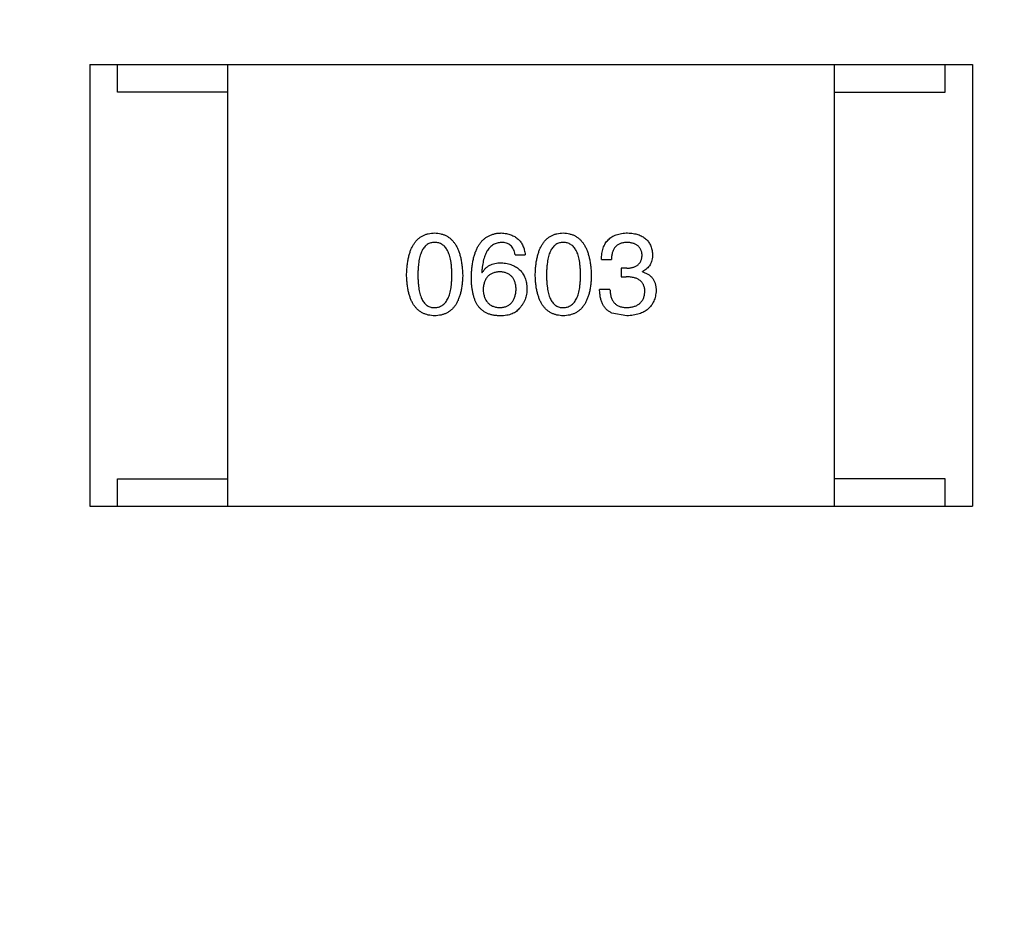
# Model space of a CAD drawing. Header units: millimetres. Extents: x 718 to 1157, y -195 to -52.
# Tile 132 of 156: x 1088.17 to 1089.95, y -114.8 to -113.16. Entities that reach past the tile are written whole.
import ezdxf

# ---------------------------------------------------------------- set-up
doc = ezdxf.new("R2010")
doc.units = ezdxf.units.MM
doc.header["$LTSCALE"] = 1.21
doc.header["$MEASUREMENT"] = 0
doc.header["$PDMODE"] = 3
doc.header["$PDSIZE"] = 0.3125
doc.layers.get('0').update_dxf_attribs({"linetype": 'CONTINUOUS'})
doc.layers.get('DEFPOINTS').update_dxf_attribs({"linetype": 'CONTINUOUS'})
doc.layers.add('Dim', color=3, linetype='CONTINUOUS', lineweight=25)
doc.styles.get("Standard").update_dxf_attribs({"font": 'txt', "width": 0.8})
doc.dimstyles.get("Standard").update_dxf_attribs({"dimtxt": 0.15625, "dimasz": 0.1875, "dimexe": 0.125, "dimexo": 0.0625, "dimgap": 0.09, "dimtad": 0, "dimtih": 1, "dimtoh": 1, "dimzin": 4, "dimdsep": 46, "dimtxsty": 'Standard', "dimblk": '_FILLED', "dimblk1": '_FILLED', "dimblk2": '_FILLED', "dimcen": 0.09, "dimazin": 1, "dimtp": 0.01, "dimtm": 0.01, "dimtfac": 1, "dimtofl": 0, "dimtmove": 0, "dimatfit": 3, "dimldrblk": '_FILLED', "dimfxl": 1, "dimtolj": 1, "dimtzin": 4, "dimarcsym": 0})

# ---------------------------------------------------------------- blocks, each defined once
blk = doc.blocks.new('_FILLED')
at = {"color": 0, "linetype": 'ByBlock'}
blk.add_solid([(0, 0), (-1, 0.16667), (-1, -0.16667)], dxfattribs=at)
blk = doc.blocks.new('*D41')
at = {"layer": 'DEFPOINTS', "color": 0}
for p in [(1078.3878, -101.7796), (1078.3878, -150.8296), (1143.3384, -150.8296)]:
    blk.add_point(p, dxfattribs=at)
at = {"layer": 'Dim', "color": 0, "lineweight": -2}
for p, q in [((1078.4503, -101.7796), (1143.4634, -101.7796)), ((1143.3384, -104.3196), (1143.3384, -122.3813)), ((1143.3384, -148.2896), (1143.3384, -130.2279)), ((1078.4503, -150.8296), (1143.4634, -150.8296))]:
    blk.add_line(p, q, dxfattribs=at)
at = {"layer": 'Dim', "color": 0, "lineweight": -2, "xscale": 2.54, "yscale": 2.54, "zscale": 2.54}
for p, rotation in [((1143.3384, -101.7796), 90), ((1143.3384, -150.8296), 270)]:
    blk.add_blockref('_FILLED', p, dxfattribs=dict(at, rotation=rotation))
at = {"layer": 'Dim', "color": 0, "insert": (1143.3384, -126.3046), "char_height": 2.5, "attachment_point": 5, "rotation": 90, "line_spacing_factor": 2.5}
blk.add_mtext('\\A1;49.05', dxfattribs=at)

msp = doc.modelspace()

# ---------------------------------------------------------------- linework, layer by layer
at = {"color": 7, "linetype": 'Continuous'}
for p, q in [((1088.2966, -113.2449), (1089.8966, -113.2449)), ((1088.2966, -113.2449), (1088.2966, -114.0449)), ((1088.3466, -113.2949), (1088.3466, -113.2449)), ((1088.5466, -114.0449), (1088.5466, -113.2449)), ((1089.6466, -114.0449), (1089.6466, -113.2449)), ((1089.8466, -113.2949), (1089.8466, -113.2449)), ((1089.8966, -113.2449), (1089.8966, -114.0449)), ((1088.5466, -113.2949), (1088.3466, -113.2949)), ((1089.6466, -113.2949), (1089.8466, -113.2949)), ((1089.0677, -113.5891), (1089.0858, -113.5891)), ((1089.2238, -113.5981), (1089.2419, -113.5981)), ((1089.2697, -113.6137), (1089.2599, -113.6137)), ((1089.2599, -113.6137), (1089.2599, -113.6293)), ((1089.0071, -113.6211), (1089.0079, -113.6219)), ((1089.2599, -113.6293), (1089.2689, -113.6293)), ((1089.2984, -113.6202), (1089.2984, -113.6194)), ((1089.2394, -113.6522), (1089.2206, -113.6522)), ((1089.2697, -113.6998), (1089.2427, -113.6948)), ((1088.3466, -113.9949), (1088.5466, -113.9949)), ((1088.3466, -114.0449), (1088.3466, -113.9949)), ((1089.8466, -113.9949), (1089.6466, -113.9949)), ((1089.8466, -114.0449), (1089.8466, -113.9949)), ((1088.2966, -114.0449), (1089.8966, -114.0449))]:
    msp.add_line(p, q, dxfattribs=at)
for points, knots in [([(1088.8708, -113.626), (1088.8709, -113.6229), (1088.8711, -113.617), (1088.8719, -113.6085), (1088.873, -113.6005), (1088.8745, -113.5931), (1088.8764, -113.5863), (1088.8786, -113.58), (1088.8812, -113.5743), (1088.8842, -113.5692), (1088.8876, -113.5647), (1088.8913, -113.5608), (1088.8955, -113.5575), (1088.9, -113.5547), (1088.9049, -113.5526), (1088.9101, -113.551), (1088.9158, -113.55), (1088.9197, -113.5498), (1088.9216, -113.5498)], [0, 0, 0, 0, 0.088823, 0.172287, 0.250296, 0.323438, 0.392244, 0.456221, 0.516635, 0.573871, 0.628, 0.680335, 0.731489, 0.782557, 0.834044, 0.886738, 0.942089, 1, 1, 1, 1]), ([(1088.9216, -113.5498), (1088.9236, -113.5499), (1088.9274, -113.5501), (1088.933, -113.5512), (1088.9382, -113.5528), (1088.943, -113.555), (1088.9475, -113.5578), (1088.9516, -113.5612), (1088.9553, -113.5651), (1088.9587, -113.5697), (1088.9617, -113.5747), (1088.9643, -113.5804), (1088.9666, -113.5866), (1088.9685, -113.5934), (1088.97, -113.6007), (1088.9712, -113.6086), (1088.9721, -113.6171), (1088.9723, -113.623), (1088.9725, -113.626)], [0, 0, 0, 0, 0.057415, 0.112361, 0.16496, 0.216437, 0.267441, 0.318839, 0.371478, 0.426325, 0.483626, 0.544235, 0.608673, 0.677374, 0.750405, 0.828394, 0.911525, 1, 1, 1, 1]), ([(1088.9882, -113.6293), (1088.9883, -113.6261), (1088.9885, -113.62), (1088.9894, -113.6112), (1088.9905, -113.6029), (1088.9921, -113.5952), (1088.9941, -113.5881), (1088.9965, -113.5817), (1088.9992, -113.5758), (1089.0024, -113.5705), (1089.006, -113.5657), (1089.01, -113.5617), (1089.0144, -113.5581), (1089.0192, -113.5552), (1089.0245, -113.5529), (1089.0301, -113.5512), (1089.0361, -113.5501), (1089.0402, -113.5499), (1089.0423, -113.5498)], [0, 0, 0, 0, 0.087517, 0.169686, 0.246944, 0.319347, 0.387088, 0.450961, 0.511075, 0.567974, 0.622351, 0.675039, 0.726853, 0.778688, 0.83093, 0.884738, 0.941043, 1, 1, 1, 1]), ([(1089.0423, -113.5498), (1089.0439, -113.5499), (1089.047, -113.5501), (1089.0515, -113.5508), (1089.0558, -113.5518), (1089.0597, -113.5531), (1089.0635, -113.5546), (1089.0669, -113.5564), (1089.07, -113.5584), (1089.0729, -113.5608), (1089.0755, -113.5634), (1089.0778, -113.5663), (1089.0798, -113.5694), (1089.0816, -113.5728), (1089.0831, -113.5765), (1089.0842, -113.5805), (1089.0852, -113.5847), (1089.0856, -113.5876), (1089.0858, -113.5891)], [0, 0, 0, 0, 0.073784, 0.144317, 0.211047, 0.274818, 0.336501, 0.395724, 0.453465, 0.510016, 0.566585, 0.622844, 0.680328, 0.739335, 0.800408, 0.863904, 0.93053, 1, 1, 1, 1]), ([(1089.104, -113.626), (1089.1041, -113.6229), (1089.1043, -113.617), (1089.105, -113.6085), (1089.1061, -113.6005), (1089.1077, -113.5931), (1089.1095, -113.5863), (1089.1118, -113.58), (1089.1144, -113.5743), (1089.1174, -113.5692), (1089.1207, -113.5647), (1089.1245, -113.5608), (1089.1286, -113.5575), (1089.1331, -113.5547), (1089.138, -113.5526), (1089.1433, -113.551), (1089.1489, -113.55), (1089.1528, -113.5498), (1089.1548, -113.5498)], [0, 0, 0, 0, 0.088823, 0.172287, 0.250296, 0.323438, 0.392244, 0.456221, 0.516635, 0.573871, 0.628, 0.680335, 0.731489, 0.782557, 0.834044, 0.886738, 0.942089, 1, 1, 1, 1]), ([(1089.1548, -113.5498), (1089.1568, -113.5499), (1089.1606, -113.5501), (1089.1661, -113.5512), (1089.1713, -113.5528), (1089.1761, -113.555), (1089.1806, -113.5578), (1089.1847, -113.5612), (1089.1884, -113.5651), (1089.1918, -113.5697), (1089.1948, -113.5747), (1089.1975, -113.5804), (1089.1997, -113.5866), (1089.2016, -113.5934), (1089.2032, -113.6007), (1089.2044, -113.6086), (1089.2052, -113.6171), (1089.2055, -113.623), (1089.2056, -113.626)], [0, 0, 0, 0, 0.057415, 0.112361, 0.16496, 0.216437, 0.267441, 0.318839, 0.371478, 0.426325, 0.483626, 0.544235, 0.608673, 0.677374, 0.750405, 0.828394, 0.911525, 1, 1, 1, 1]), ([(1089.2238, -113.5981), (1089.2239, -113.5962), (1089.224, -113.5925), (1089.2247, -113.5871), (1089.2257, -113.582), (1089.227, -113.5773), (1089.2288, -113.573), (1089.2308, -113.569), (1089.2332, -113.5654), (1089.2361, -113.5622), (1089.2392, -113.5593), (1089.2428, -113.5569), (1089.2467, -113.5547), (1089.2509, -113.553), (1089.2555, -113.5516), (1089.2605, -113.5506), (1089.2658, -113.5499), (1089.2695, -113.5498), (1089.2714, -113.5498)], [0, 0, 0, 0, 0.074804, 0.144899, 0.211458, 0.274554, 0.334363, 0.392059, 0.448123, 0.503024, 0.558154, 0.613471, 0.670844, 0.729926, 0.792003, 0.857405, 0.926768, 1, 1, 1, 1]), ([(1089.2714, -113.5498), (1089.2731, -113.5498), (1089.2764, -113.55), (1089.2813, -113.5507), (1089.2859, -113.5515), (1089.2901, -113.5527), (1089.2941, -113.5541), (1089.2977, -113.5559), (1089.301, -113.5578), (1089.304, -113.5601), (1089.3067, -113.5627), (1089.309, -113.5655), (1089.3111, -113.5687), (1089.3128, -113.572), (1089.3142, -113.5757), (1089.3153, -113.5797), (1089.3161, -113.5839), (1089.3163, -113.5868), (1089.3165, -113.5883)], [0, 0, 0, 0, 0.077845, 0.151584, 0.221397, 0.287366, 0.350104, 0.410398, 0.467998, 0.524388, 0.579979, 0.635152, 0.690917, 0.747936, 0.806661, 0.867861, 0.932479, 1, 1, 1, 1]), ([(1088.9216, -113.567), (1088.9204, -113.567), (1088.918, -113.5671), (1088.9145, -113.5678), (1088.9113, -113.5689), (1088.9083, -113.5706), (1088.9056, -113.5727), (1088.903, -113.5753), (1088.9008, -113.5783), (1088.8988, -113.5818), (1088.897, -113.5857), (1088.8955, -113.5901), (1088.8942, -113.595), (1088.8931, -113.6003), (1088.8923, -113.6061), (1088.8918, -113.6123), (1088.8914, -113.619), (1088.8913, -113.6236), (1088.8913, -113.626)], [0, 0, 0, 0, 0.049764, 0.097007, 0.143217, 0.188577, 0.235116, 0.282997, 0.333719, 0.387776, 0.445989, 0.508679, 0.576563, 0.649481, 0.728235, 0.812722, 0.903548, 1, 1, 1, 1]), ([(1088.9528, -113.626), (1088.9528, -113.6236), (1088.9527, -113.619), (1088.9524, -113.6123), (1088.9518, -113.6061), (1088.9509, -113.6003), (1088.9498, -113.595), (1088.9485, -113.5901), (1088.9469, -113.5857), (1088.9451, -113.5818), (1088.943, -113.5783), (1088.9407, -113.5752), (1088.9381, -113.5727), (1088.9353, -113.5706), (1088.9323, -113.5689), (1088.9289, -113.5678), (1088.9254, -113.5671), (1088.9229, -113.567), (1088.9216, -113.567)], [0, 0, 0, 0, 0.095719, 0.185854, 0.269738, 0.347952, 0.420315, 0.487894, 0.550245, 0.608186, 0.662454, 0.713283, 0.761375, 0.808209, 0.854301, 0.901312, 0.949396, 1, 1, 1, 1]), ([(1089.0423, -113.567), (1089.041, -113.5671), (1089.0385, -113.5673), (1089.0348, -113.5681), (1089.0313, -113.5693), (1089.0281, -113.5709), (1089.0251, -113.5729), (1089.0223, -113.5753), (1089.0198, -113.5781), (1089.0174, -113.5813), (1089.0153, -113.5849), (1089.0135, -113.5889), (1089.0118, -113.5933), (1089.0104, -113.5981), (1089.0092, -113.6033), (1089.0083, -113.6089), (1089.0075, -113.6148), (1089.0072, -113.6189), (1089.0071, -113.6211)], [0, 0, 0, 0, 0.054741, 0.107075, 0.158339, 0.208382, 0.258772, 0.310045, 0.362765, 0.417822, 0.475982, 0.537466, 0.602901, 0.673037, 0.747247, 0.826291, 0.910782, 1, 1, 1, 1]), ([(1089.0677, -113.5891), (1089.0673, -113.5874), (1089.0666, -113.584), (1089.0648, -113.5795), (1089.0624, -113.5756), (1089.0594, -113.5724), (1089.0559, -113.5699), (1089.0519, -113.5682), (1089.0473, -113.5671), (1089.044, -113.567), (1089.0423, -113.567)], [0, 0, 0, 0, 0.1439, 0.274233, 0.394478, 0.509388, 0.621911, 0.738504, 0.863414, 1, 1, 1, 1]), ([(1089.1548, -113.567), (1089.1536, -113.567), (1089.1512, -113.5671), (1089.1477, -113.5678), (1089.1445, -113.5689), (1089.1415, -113.5706), (1089.1387, -113.5727), (1089.1362, -113.5753), (1089.134, -113.5783), (1089.132, -113.5818), (1089.1302, -113.5857), (1089.1286, -113.5901), (1089.1274, -113.595), (1089.1263, -113.6003), (1089.1255, -113.6061), (1089.1249, -113.6123), (1089.1245, -113.619), (1089.1245, -113.6236), (1089.1245, -113.626)], [0, 0, 0, 0, 0.049764, 0.097007, 0.143217, 0.188577, 0.235116, 0.282997, 0.333719, 0.387776, 0.445989, 0.508679, 0.576563, 0.649481, 0.728235, 0.812722, 0.903548, 1, 1, 1, 1]), ([(1089.1859, -113.626), (1089.1859, -113.6236), (1089.1859, -113.619), (1089.1855, -113.6123), (1089.1849, -113.6061), (1089.1841, -113.6003), (1089.183, -113.595), (1089.1817, -113.5901), (1089.1801, -113.5857), (1089.1783, -113.5818), (1089.1762, -113.5783), (1089.1739, -113.5752), (1089.1713, -113.5727), (1089.1685, -113.5706), (1089.1654, -113.5689), (1089.1621, -113.5678), (1089.1585, -113.5671), (1089.1561, -113.567), (1089.1548, -113.567)], [0, 0, 0, 0, 0.095719, 0.185854, 0.269738, 0.347952, 0.420315, 0.487894, 0.550245, 0.608186, 0.662454, 0.713283, 0.761375, 0.808209, 0.854301, 0.901312, 0.949396, 1, 1, 1, 1]), ([(1089.2706, -113.567), (1089.2694, -113.567), (1089.2672, -113.567), (1089.2641, -113.5674), (1089.2611, -113.568), (1089.2583, -113.5689), (1089.2558, -113.5699), (1089.2534, -113.5713), (1089.2513, -113.5729), (1089.2494, -113.5747), (1089.2477, -113.5768), (1089.2462, -113.5792), (1089.245, -113.5817), (1089.2439, -113.5845), (1089.243, -113.5876), (1089.2425, -113.5909), (1089.242, -113.5944), (1089.2419, -113.5969), (1089.2419, -113.5981)], [0, 0, 0, 0, 0.069877, 0.136363, 0.198671, 0.257968, 0.315462, 0.370709, 0.425568, 0.479847, 0.535753, 0.592303, 0.651386, 0.713311, 0.778642, 0.84836, 0.921866, 1, 1, 1, 1]), ([(1089.2976, -113.5899), (1089.2975, -113.589), (1089.2973, -113.5873), (1089.2969, -113.5848), (1089.2962, -113.5824), (1089.2953, -113.5802), (1089.2943, -113.5781), (1089.293, -113.5763), (1089.2917, -113.5746), (1089.29, -113.5731), (1089.2882, -113.5717), (1089.2863, -113.5705), (1089.2841, -113.5695), (1089.2817, -113.5686), (1089.2792, -113.568), (1089.2765, -113.5675), (1089.2736, -113.5671), (1089.2716, -113.567), (1089.2706, -113.567)], [0, 0, 0, 0, 0.067655, 0.132224, 0.194132, 0.253145, 0.309858, 0.366002, 0.421361, 0.47702, 0.532632, 0.590536, 0.65067, 0.713258, 0.779588, 0.848803, 0.921949, 1, 1, 1, 1]), ([(1089.2697, -113.6137), (1089.2708, -113.6136), (1089.2729, -113.6136), (1089.276, -113.6132), (1089.2789, -113.6126), (1089.2816, -113.612), (1089.2841, -113.6111), (1089.2863, -113.61), (1089.2884, -113.6088), (1089.2902, -113.6074), (1089.2919, -113.6058), (1089.2933, -113.604), (1089.2946, -113.6021), (1089.2956, -113.6), (1089.2964, -113.5977), (1089.297, -113.5953), (1089.2974, -113.5927), (1089.2975, -113.5908), (1089.2976, -113.5899)], [0, 0, 0, 0, 0.079415, 0.154091, 0.22508, 0.29186, 0.355026, 0.415127, 0.472418, 0.528511, 0.583551, 0.638361, 0.693547, 0.750023, 0.807857, 0.868401, 0.932259, 1, 1, 1, 1]), ([(1089.3165, -113.5883), (1089.3164, -113.5901), (1089.3163, -113.5937), (1089.3155, -113.5988), (1089.314, -113.6034), (1089.3121, -113.6076), (1089.3095, -113.6113), (1089.3064, -113.6145), (1089.3026, -113.6173), (1089.2999, -113.6187), (1089.2984, -113.6194)], [0, 0, 0, 0, 0.143686, 0.277942, 0.40333, 0.521785, 0.638573, 0.755208, 0.874773, 1, 1, 1, 1]), ([(1089.0079, -113.6219), (1089.0088, -113.6205), (1089.0104, -113.6176), (1089.0136, -113.6139), (1089.0173, -113.6108), (1089.0214, -113.6082), (1089.026, -113.6063), (1089.031, -113.6048), (1089.0365, -113.604), (1089.0403, -113.6039), (1089.0423, -113.6039)], [0, 0, 0, 0, 0.122276, 0.239997, 0.35611, 0.473903, 0.59404, 0.720428, 0.855383, 1, 1, 1, 1]), ([(1089.0423, -113.6039), (1089.0441, -113.604), (1089.0477, -113.6043), (1089.0528, -113.6052), (1089.0576, -113.6064), (1089.0621, -113.6079), (1089.0662, -113.6098), (1089.07, -113.6119), (1089.0735, -113.6144), (1089.0766, -113.6171), (1089.0794, -113.6202), (1089.0818, -113.6236), (1089.0839, -113.6273), (1089.0856, -113.6314), (1089.087, -113.6358), (1089.088, -113.6404), (1089.0888, -113.6454), (1089.0889, -113.6488), (1089.089, -113.6506)], [0, 0, 0, 0, 0.074228, 0.144548, 0.211288, 0.274576, 0.335162, 0.393915, 0.450599, 0.506657, 0.562409, 0.618617, 0.676096, 0.735061, 0.79654, 0.860906, 0.928473, 1, 1, 1, 1]), ([(1088.9216, -113.6998), (1088.9197, -113.6997), (1088.9158, -113.6995), (1088.9101, -113.6985), (1088.9049, -113.697), (1088.9, -113.695), (1088.8955, -113.6923), (1088.8913, -113.6891), (1088.8876, -113.6853), (1088.8842, -113.6809), (1088.8812, -113.676), (1088.8786, -113.6705), (1088.8764, -113.6644), (1088.8745, -113.6578), (1088.873, -113.6507), (1088.8719, -113.6429), (1088.8711, -113.6346), (1088.8709, -113.6289), (1088.8708, -113.626)], [0, 0, 0, 0, 0.059135, 0.115606, 0.169241, 0.221578, 0.273261, 0.324749, 0.377329, 0.431642, 0.488541, 0.548597, 0.612232, 0.680174, 0.752504, 0.829777, 0.912307, 1, 1, 1, 1]), ([(1088.8913, -113.626), (1088.8913, -113.6284), (1088.8914, -113.633), (1088.8918, -113.6397), (1088.8923, -113.6459), (1088.8931, -113.6517), (1088.8942, -113.657), (1088.8955, -113.6619), (1088.897, -113.6663), (1088.8988, -113.6702), (1088.9008, -113.6737), (1088.903, -113.6767), (1088.9056, -113.6793), (1088.9083, -113.6813), (1088.9113, -113.683), (1088.9145, -113.6842), (1088.918, -113.6849), (1088.9204, -113.685), (1088.9216, -113.685)], [0, 0, 0, 0, 0.096457, 0.187288, 0.27178, 0.350132, 0.423455, 0.491343, 0.554037, 0.612253, 0.666313, 0.717038, 0.764921, 0.811214, 0.856775, 0.902988, 0.950234, 1, 1, 1, 1]), ([(1088.9216, -113.685), (1088.9229, -113.6849), (1088.9254, -113.6848), (1088.9289, -113.684), (1088.9323, -113.6827), (1088.9353, -113.6811), (1088.9382, -113.6789), (1088.9407, -113.6763), (1088.943, -113.6733), (1088.9451, -113.6698), (1088.947, -113.6659), (1088.9485, -113.6615), (1088.9498, -113.6566), (1088.9509, -113.6514), (1088.9518, -113.6457), (1088.9524, -113.6395), (1088.9527, -113.6329), (1088.9528, -113.6283), (1088.9528, -113.626)], [0, 0, 0, 0, 0.050879, 0.099377, 0.146973, 0.193618, 0.240619, 0.289461, 0.34047, 0.395283, 0.453059, 0.515633, 0.582666, 0.655287, 0.732971, 0.815933, 0.905166, 1, 1, 1, 1]), ([(1088.9725, -113.626), (1088.9724, -113.6289), (1088.9722, -113.6346), (1088.9714, -113.6429), (1088.9703, -113.6507), (1088.9688, -113.6578), (1088.9669, -113.6644), (1088.9647, -113.6705), (1088.9621, -113.676), (1088.9591, -113.6809), (1088.9557, -113.6853), (1088.952, -113.6891), (1088.9478, -113.6923), (1088.9433, -113.695), (1088.9384, -113.697), (1088.9331, -113.6985), (1088.9275, -113.6995), (1088.9236, -113.6997), (1088.9216, -113.6998)], [0, 0, 0, 0, 0.08769, 0.170218, 0.24749, 0.319818, 0.387758, 0.451391, 0.511445, 0.568185, 0.622681, 0.67526, 0.726746, 0.778428, 0.830764, 0.884397, 0.940866, 1, 1, 1, 1]), ([(1088.9989, -113.6801), (1088.998, -113.6785), (1088.9963, -113.6753), (1088.9941, -113.6701), (1088.9923, -113.6644), (1088.9908, -113.6582), (1088.9896, -113.6517), (1088.9888, -113.6446), (1088.9883, -113.6371), (1088.9882, -113.6319), (1088.9882, -113.6293)], [0, 0, 0, 0, 0.101889, 0.209155, 0.322694, 0.442863, 0.569758, 0.70479, 0.848502, 1, 1, 1, 1]), ([(1089.0399, -113.6202), (1089.0387, -113.6203), (1089.0364, -113.6204), (1089.0332, -113.6209), (1089.0301, -113.6215), (1089.0272, -113.6225), (1089.0246, -113.6236), (1089.0221, -113.6251), (1089.0199, -113.6267), (1089.0179, -113.6286), (1089.0161, -113.6307), (1089.0145, -113.6331), (1089.0131, -113.6357), (1089.012, -113.6386), (1089.0111, -113.6416), (1089.0103, -113.645), (1089.0098, -113.6485), (1089.0096, -113.651), (1089.0095, -113.6522)], [0, 0, 0, 0, 0.070453, 0.136523, 0.199866, 0.260392, 0.318446, 0.374657, 0.430182, 0.485556, 0.541071, 0.598396, 0.657208, 0.718642, 0.783247, 0.851631, 0.923928, 1, 1, 1, 1]), ([(1089.0694, -113.6514), (1089.0693, -113.6502), (1089.0691, -113.6478), (1089.0686, -113.6443), (1089.0679, -113.6411), (1089.067, -113.6381), (1089.0658, -113.6353), (1089.0645, -113.6328), (1089.0629, -113.6305), (1089.0612, -113.6284), (1089.0592, -113.6266), (1089.0571, -113.625), (1089.0547, -113.6236), (1089.0521, -113.6224), (1089.0494, -113.6215), (1089.0464, -113.6209), (1089.0432, -113.6204), (1089.041, -113.6203), (1089.0399, -113.6202)], [0, 0, 0, 0, 0.076288, 0.14871, 0.216387, 0.281386, 0.342528, 0.402111, 0.4591, 0.514852, 0.569974, 0.625644, 0.682226, 0.740156, 0.800362, 0.863471, 0.930116, 1, 1, 1, 1]), ([(1089.1548, -113.6998), (1089.1528, -113.6997), (1089.1489, -113.6995), (1089.1433, -113.6985), (1089.138, -113.697), (1089.1331, -113.695), (1089.1286, -113.6923), (1089.1245, -113.6891), (1089.1207, -113.6853), (1089.1174, -113.6809), (1089.1144, -113.676), (1089.1118, -113.6705), (1089.1095, -113.6644), (1089.1077, -113.6578), (1089.1061, -113.6507), (1089.105, -113.6429), (1089.1043, -113.6346), (1089.1041, -113.6289), (1089.104, -113.626)], [0, 0, 0, 0, 0.059135, 0.115606, 0.169241, 0.221578, 0.273261, 0.324749, 0.377329, 0.431642, 0.488541, 0.548597, 0.612232, 0.680174, 0.752504, 0.829777, 0.912307, 1, 1, 1, 1]), ([(1089.1245, -113.626), (1089.1245, -113.6284), (1089.1245, -113.633), (1089.1249, -113.6397), (1089.1255, -113.6459), (1089.1263, -113.6517), (1089.1274, -113.657), (1089.1286, -113.6619), (1089.1302, -113.6663), (1089.132, -113.6702), (1089.134, -113.6737), (1089.1362, -113.6767), (1089.1387, -113.6793), (1089.1415, -113.6813), (1089.1444, -113.683), (1089.1477, -113.6842), (1089.1512, -113.6849), (1089.1536, -113.685), (1089.1548, -113.685)], [0, 0, 0, 0, 0.096457, 0.187288, 0.27178, 0.350132, 0.423455, 0.491343, 0.554037, 0.612253, 0.666313, 0.717038, 0.764921, 0.811214, 0.856775, 0.902988, 0.950234, 1, 1, 1, 1]), ([(1089.1548, -113.685), (1089.1561, -113.6849), (1089.1585, -113.6848), (1089.1621, -113.684), (1089.1654, -113.6827), (1089.1685, -113.6811), (1089.1713, -113.6789), (1089.1739, -113.6763), (1089.1762, -113.6733), (1089.1783, -113.6698), (1089.1801, -113.6659), (1089.1817, -113.6615), (1089.183, -113.6566), (1089.1841, -113.6514), (1089.1849, -113.6457), (1089.1855, -113.6395), (1089.1859, -113.6329), (1089.1859, -113.6283), (1089.1859, -113.626)], [0, 0, 0, 0, 0.050879, 0.099377, 0.146973, 0.193618, 0.240619, 0.289461, 0.34047, 0.395283, 0.453059, 0.515633, 0.582666, 0.655287, 0.732971, 0.815933, 0.905166, 1, 1, 1, 1]), ([(1089.2056, -113.626), (1089.2055, -113.6289), (1089.2053, -113.6346), (1089.2045, -113.6429), (1089.2035, -113.6507), (1089.2019, -113.6578), (1089.2001, -113.6644), (1089.1978, -113.6705), (1089.1952, -113.676), (1089.1922, -113.6809), (1089.1889, -113.6853), (1089.1851, -113.6891), (1089.181, -113.6923), (1089.1764, -113.695), (1089.1715, -113.697), (1089.1663, -113.6985), (1089.1607, -113.6995), (1089.1568, -113.6997), (1089.1548, -113.6998)], [0, 0, 0, 0, 0.08769, 0.170218, 0.24749, 0.319818, 0.387758, 0.451391, 0.511445, 0.568185, 0.622681, 0.67526, 0.726746, 0.778428, 0.830764, 0.884397, 0.940866, 1, 1, 1, 1]), ([(1089.3025, -113.6563), (1089.3025, -113.6552), (1089.3025, -113.6531), (1089.3021, -113.65), (1089.3014, -113.6471), (1089.3005, -113.6445), (1089.2993, -113.642), (1089.2978, -113.6398), (1089.2961, -113.6378), (1089.2941, -113.636), (1089.2919, -113.6344), (1089.2894, -113.633), (1089.2866, -113.6318), (1089.2836, -113.6309), (1089.2803, -113.6301), (1089.2767, -113.6297), (1089.2729, -113.6293), (1089.2703, -113.6293), (1089.2689, -113.6293)], [0, 0, 0, 0, 0.066518, 0.129194, 0.188613, 0.245254, 0.300032, 0.353805, 0.407079, 0.461108, 0.516272, 0.574141, 0.634837, 0.699275, 0.767504, 0.840272, 0.917505, 1, 1, 1, 1]), ([(1089.2984, -113.6202), (1089.2994, -113.6206), (1089.3014, -113.6212), (1089.3042, -113.6223), (1089.3067, -113.6236), (1089.3092, -113.6251), (1089.3114, -113.6267), (1089.3134, -113.6284), (1089.3153, -113.6303), (1089.3169, -113.6323), (1089.3183, -113.6345), (1089.3196, -113.6368), (1089.3207, -113.6393), (1089.3215, -113.6419), (1089.3222, -113.6447), (1089.3226, -113.6476), (1089.323, -113.6507), (1089.323, -113.6528), (1089.323, -113.6539)], [0, 0, 0, 0, 0.069445, 0.136039, 0.200011, 0.261745, 0.322328, 0.381403, 0.438864, 0.496655, 0.554398, 0.612391, 0.672266, 0.733005, 0.79604, 0.861293, 0.928785, 1, 1, 1, 1]), ([(1089.0095, -113.6522), (1089.0096, -113.6535), (1089.0098, -113.656), (1089.0103, -113.6597), (1089.0111, -113.6631), (1089.012, -113.6662), (1089.0132, -113.6691), (1089.0146, -113.6718), (1089.0162, -113.6742), (1089.0181, -113.6764), (1089.0201, -113.6784), (1089.0225, -113.68), (1089.0249, -113.6815), (1089.0277, -113.6827), (1089.0306, -113.6837), (1089.0338, -113.6843), (1089.0372, -113.6849), (1089.0395, -113.685), (1089.0407, -113.685)], [0, 0, 0, 0, 0.076467, 0.148148, 0.216496, 0.280559, 0.342274, 0.401168, 0.458322, 0.514073, 0.569257, 0.62465, 0.68124, 0.739113, 0.799947, 0.862804, 0.929597, 1, 1, 1, 1]), ([(1089.0407, -113.685), (1089.0418, -113.6849), (1089.0439, -113.6847), (1089.047, -113.6842), (1089.0499, -113.6834), (1089.0526, -113.6824), (1089.0551, -113.6811), (1089.0574, -113.6796), (1089.0595, -113.6778), (1089.0614, -113.6758), (1089.0631, -113.6736), (1089.0646, -113.6711), (1089.0659, -113.6684), (1089.067, -113.6654), (1089.0679, -113.6623), (1089.0686, -113.6589), (1089.0691, -113.6552), (1089.0693, -113.6527), (1089.0694, -113.6514)], [0, 0, 0, 0, 0.066682, 0.130303, 0.190802, 0.248749, 0.30534, 0.361219, 0.415721, 0.471765, 0.528279, 0.586428, 0.64659, 0.710143, 0.776461, 0.846692, 0.921137, 1, 1, 1, 1]), ([(1089.089, -113.6506), (1089.089, -113.6523), (1089.0889, -113.6558), (1089.0882, -113.6609), (1089.0871, -113.6658), (1089.0855, -113.6705), (1089.0833, -113.675), (1089.0808, -113.6794), (1089.0778, -113.6836), (1089.0755, -113.6862), (1089.0743, -113.6875)], [0, 0, 0, 0, 0.12904, 0.253809, 0.377066, 0.499122, 0.621469, 0.744665, 0.870607, 1, 1, 1, 1]), ([(1089.2427, -113.6948), (1089.2418, -113.6944), (1089.2401, -113.6936), (1089.2377, -113.692), (1089.2354, -113.6904), (1089.2333, -113.6885), (1089.2313, -113.6865), (1089.2295, -113.6843), (1089.2279, -113.6818), (1089.2265, -113.6793), (1089.2252, -113.6765), (1089.224, -113.6736), (1089.223, -113.6704), (1089.2222, -113.6671), (1089.2216, -113.6637), (1089.221, -113.66), (1089.2207, -113.6562), (1089.2206, -113.6535), (1089.2206, -113.6522)], [0, 0, 0, 0, 0.056906, 0.113264, 0.168825, 0.223843, 0.279195, 0.335267, 0.392098, 0.450414, 0.51054, 0.572219, 0.636652, 0.703156, 0.773102, 0.845505, 0.921063, 1, 1, 1, 1]), ([(1089.2394, -113.6522), (1089.2395, -113.6535), (1089.2396, -113.6561), (1089.24, -113.6598), (1089.2407, -113.6633), (1089.2416, -113.6665), (1089.2427, -113.6695), (1089.2441, -113.6722), (1089.2457, -113.6746), (1089.2475, -113.6768), (1089.2496, -113.6788), (1089.2519, -113.6805), (1089.2545, -113.6819), (1089.2573, -113.683), (1089.2603, -113.6839), (1089.2635, -113.6845), (1089.2669, -113.6849), (1089.2693, -113.685), (1089.2706, -113.685)], [0, 0, 0, 0, 0.07723, 0.149593, 0.217944, 0.282232, 0.34411, 0.402297, 0.458791, 0.513966, 0.568538, 0.623291, 0.679957, 0.737243, 0.798142, 0.86118, 0.928728, 1, 1, 1, 1]), ([(1089.323, -113.6539), (1089.3229, -113.6556), (1089.3226, -113.6591), (1089.3217, -113.6642), (1089.3205, -113.6689), (1089.3188, -113.6733), (1089.3168, -113.6774), (1089.3144, -113.6811), (1089.3117, -113.6845), (1089.3085, -113.6875), (1089.305, -113.6903), (1089.301, -113.6926), (1089.2967, -113.6947), (1089.2921, -113.6963), (1089.287, -113.6977), (1089.2816, -113.6988), (1089.2758, -113.6995), (1089.2718, -113.6997), (1089.2697, -113.6998)], [0, 0, 0, 0, 0.068236, 0.132937, 0.194125, 0.253174, 0.310181, 0.365986, 0.421096, 0.476216, 0.532352, 0.590232, 0.649824, 0.71274, 0.778406, 0.848058, 0.921922, 1, 1, 1, 1]), ([(1089.2706, -113.685), (1089.2718, -113.6849), (1089.2742, -113.6848), (1089.2776, -113.6842), (1089.2809, -113.6835), (1089.2839, -113.6827), (1089.2867, -113.6816), (1089.2892, -113.6803), (1089.2916, -113.6788), (1089.2937, -113.6771), (1089.2956, -113.6751), (1089.2973, -113.6731), (1089.2987, -113.6707), (1089.3, -113.6682), (1089.301, -113.6655), (1089.3017, -113.6626), (1089.3023, -113.6595), (1089.3024, -113.6574), (1089.3025, -113.6563)], [0, 0, 0, 0, 0.076694, 0.149502, 0.218019, 0.283183, 0.345589, 0.405199, 0.462852, 0.519478, 0.575313, 0.630559, 0.687006, 0.744638, 0.804006, 0.866059, 0.931486, 1, 1, 1, 1]), ([(1089.0374, -113.6998), (1089.0353, -113.6996), (1089.0313, -113.6994), (1089.0255, -113.6983), (1089.0201, -113.6967), (1089.015, -113.6945), (1089.0104, -113.6918), (1089.0061, -113.6884), (1089.0022, -113.6846), (1089, -113.6816), (1088.9989, -113.6801)], [0, 0, 0, 0, 0.137449, 0.267856, 0.393219, 0.514735, 0.63397, 0.753734, 0.874967, 1, 1, 1, 1]), ([(1089.0743, -113.6875), (1089.0733, -113.6885), (1089.0715, -113.6906), (1089.068, -113.6932), (1089.0641, -113.6955), (1089.0597, -113.6972), (1089.0548, -113.6985), (1089.0494, -113.6994), (1089.0436, -113.6999), (1089.0395, -113.6998), (1089.0374, -113.6998)], [0, 0, 0, 0, 0.105033, 0.21147, 0.321511, 0.438526, 0.563605, 0.698055, 0.843218, 1, 1, 1, 1])]:
    msp.add_open_spline(points, degree=3, knots=knots, dxfattribs=at)

# ---------------------------------------------------------------- dimensions: what is measured, and where the dimension line sits
at = {"layer": 'Dim'}
dim = msp.add_linear_dim(base=(1143.3384, -150.8296), p1=(1078.3878, -101.7796), p2=(1078.3878, -150.8296), angle=90, dimstyle='Standard', override={"dimtxt": 2.5, "dimasz": 2.54, "dimtih": 0, "dimtoh": 0, "dimzin": 0, "dimcen": 0.198, "dimadec": 0, "dimazin": 0, "dimtp": 0, "dimtm": 0, "dimtdec": 4, "dimtzin": 0}, dxfattribs=at)
dim.commit()
dim.dimension.update_dxf_attribs({"geometry": '*D41', "text_midpoint": (1143.3384, -126.3046)})

doc.saveas('drawing.dxf')
